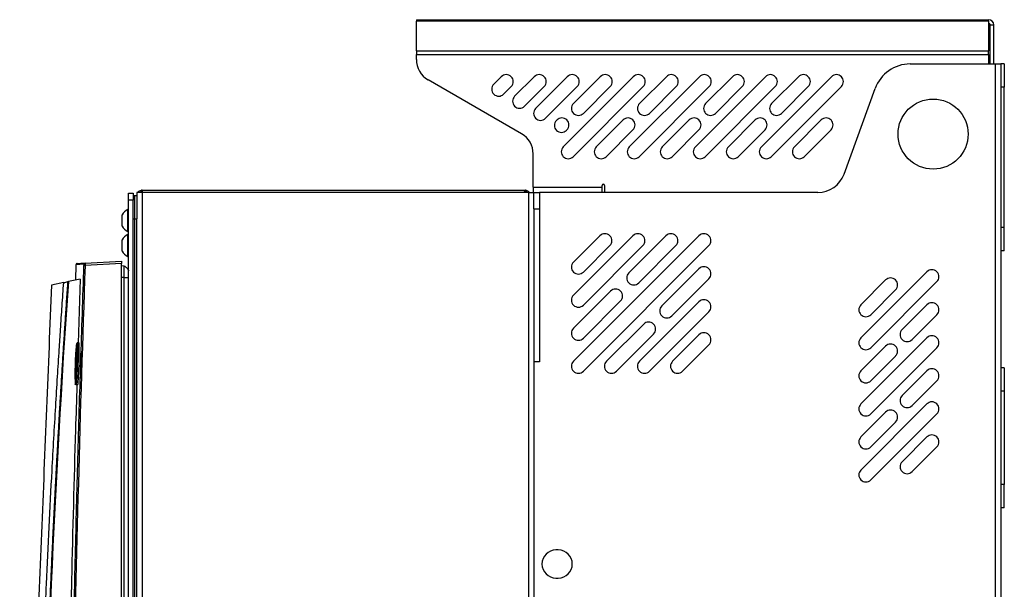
# Model space of a CAD drawing. Header units: millimetres. Extents: x 155400 to 158106, y 111257 to 114783.
# Tile 115 of 152: x 157527 to 157949, y 113238 to 113481. Entities that reach past the tile are written whole.
import ezdxf

# ---------------------------------------------------------------- set-up
doc = ezdxf.new("R2010")
doc.units = ezdxf.units.MM

msp = doc.modelspace()

# ---------------------------------------------------------------- linework, layer by layer
at = {"color": 7, "linetype": 'Continuous', "lineweight": 25}
for p, q in [((157696.84, 113481.46), (157696.84, 113480.8)), ((157696.84, 113481.46), (157941.84, 113481.46)), ((157696.84, 113468.18), (157696.84, 113480.8)), ((157941.84, 113480.8), (157696.84, 113480.8)), ((157941.84, 113480.8), (157941.84, 113481.46)), ((157941.84, 113480.8), (157941.84, 113468.18)), ((157942.59, 113479.21), (157944.09, 113479.21)), ((157942.59, 113462.52), (157942.59, 113479.21)), ((157944.09, 113462.52), (157944.09, 113479.21)), ((157696.84, 113468.18), (157696.84, 113466.59)), ((157696.84, 113468.18), (157941.84, 113468.18)), ((157696.84, 113464.42), (157696.84, 113466.59)), ((157696.84, 113466.59), (157941.84, 113466.59)), ((157941.84, 113466.59), (157941.84, 113468.18)), ((157941.84, 113466.59), (157941.84, 113462.52)), ((157908.31, 113462.52), (157944.69, 113462.52)), ((157944.69, 113462.52), (157944.69, 112557.27)), ((157944.69, 113462.52), (157947.09, 113462.52)), ((157947.09, 113462.52), (157947.09, 112557.27)), ((157948.59, 113462.52), (157947.09, 113462.52)), ((157948.59, 113462.52), (157948.59, 113452.52)), ((157741.84, 113432.66), (157701.84, 113455.75)), ((157733.16, 113457.08), (157729.94, 113453.86)), ((157747.3, 113457.08), (157738.9, 113448.68)), ((157761.44, 113457.08), (157747.86, 113443.51)), ((157759.72, 113427.08), (157789.72, 113457.08)), ((157775.58, 113457.08), (157764.11, 113445.62)), ((157788, 113427.08), (157818, 113457.08)), ((157792.39, 113445.62), (157803.86, 113457.08)), ((157816.28, 113427.08), (157846.28, 113457.08)), ((157820.67, 113445.62), (157832.14, 113457.08)), ((157844.56, 113427.08), (157874.56, 113457.08)), ((157848.95, 113445.62), (157860.42, 113457.08)), ((157737.4, 113452.84), (157734.18, 113449.62)), ((157751.54, 113452.84), (157743.14, 113444.44)), ((157765.68, 113452.84), (157752.11, 113439.27)), ((157763.96, 113422.84), (157793.96, 113452.84)), ((157779.82, 113452.84), (157768.36, 113441.38)), ((157792.24, 113422.84), (157822.24, 113452.84)), ((157796.64, 113441.38), (157808.1, 113452.84)), ((157820.52, 113422.84), (157850.52, 113452.84)), ((157824.92, 113441.38), (157836.38, 113452.84)), ((157848.8, 113422.84), (157878.8, 113452.84)), ((157853.2, 113441.38), (157864.66, 113452.84)), ((157879.96, 113415.42), (157893.28, 113452)), ((157948.59, 113452.52), (157947.09, 113452.52)), ((157948.59, 113392.52), (157948.59, 113452.52)), ((157756.83, 113438.33), (157757.04, 113438.55)), ((157773.86, 113427.08), (157785.32, 113438.55)), ((157802.14, 113427.08), (157813.6, 113438.55)), ((157830.42, 113427.08), (157841.88, 113438.55)), ((157870.16, 113438.55), (157858.7, 113427.08)), ((157761.07, 113434.09), (157761.28, 113434.3)), ((157778.1, 113422.84), (157789.56, 113434.3)), ((157806.38, 113422.84), (157817.84, 113434.3)), ((157834.66, 113422.84), (157846.12, 113434.3)), ((157874.4, 113434.3), (157862.94, 113422.84)), ((157746.84, 113409.77), (157746.84, 113424)), ((157577.09, 113407.52), (157577.09, 113396.27)), ((157579.34, 113407.52), (157577.09, 113407.52)), ((157579.34, 113408.52), (157743.34, 113408.52)), ((157579.34, 113407.52), (157579.34, 112557.27)), ((157744.84, 113407.52), (157579.34, 113407.52)), ((157744.84, 113407.52), (157744.84, 112557.27)), ((157744.84, 113407.52), (157747.09, 113407.52)), ((157746.84, 113409.77), (157776.34, 113409.77)), ((157746.84, 113409.77), (157746.84, 113407.52)), ((157747.09, 113400.52), (157747.09, 113407.52)), ((157749.49, 113407.52), (157749.49, 113400.52)), ((157868.69, 113407.52), (157749.49, 113407.52)), ((157776.34, 113409.77), (157776.34, 113410.52)), ((157776.34, 113407.52), (157776.34, 113409.77)), ((157777.34, 113410.52), (157777.34, 113407.52)), ((157573.59, 113407.27), (157575.59, 113407.27)), ((157573.59, 113404.27), (157573.59, 113407.27)), ((157575.59, 113404.27), (157573.59, 113404.27)), ((157573.59, 113001.57), (157573.59, 113404.27)), ((157575.59, 113407.27), (157575.59, 113404.27)), ((157575.59, 113001.57), (157575.59, 113404.27)), ((157576.09, 113406.27), (157577.09, 113406.27)), ((157573.59, 113400.27), (157573.21, 113400.27)), ((157573.21, 113395.52), (157573.21, 113400.27)), ((157747.09, 113400.52), (157747.09, 113335.02)), ((157749.49, 113400.52), (157749.49, 113335.02)), ((157570.84, 113395.52), (157570.84, 113397.9)), ((157570.84, 113393.15), (157570.84, 113395.52)), ((157573.21, 113390.77), (157573.21, 113395.52)), ((157576.09, 113396.27), (157577.09, 113396.27)), ((157576.09, 113396.27), (157576.09, 113024.27)), ((157577.09, 113024.27), (157577.09, 113396.27)), ((157573.21, 113390.77), (157573.59, 113390.77)), ((157948.59, 113392.52), (157947.09, 113392.52)), ((157948.59, 113382.52), (157948.59, 113392.52)), ((157570.84, 113384.82), (157570.84, 113387.19)), ((157573.59, 113389.57), (157573.21, 113389.57)), ((157573.21, 113384.82), (157573.21, 113389.57)), ((157764.1, 113335.28), (157817.84, 113389.02)), ((157764.1, 113363.56), (157789.55, 113389.02)), ((157764.1, 113377.7), (157775.41, 113389.02)), ((157787.79, 113373.11), (157803.7, 113389.02)), ((157570.84, 113382.44), (157570.84, 113384.82)), ((157573.21, 113380.07), (157573.21, 113384.82)), ((157768.34, 113331.03), (157822.08, 113384.77)), ((157768.34, 113359.32), (157793.8, 113384.77)), ((157768.34, 113373.46), (157779.65, 113384.77)), ((157792.03, 113368.86), (157807.94, 113384.77)), ((157948.59, 113382.52), (157947.09, 113382.52)), ((157554.94, 113377.32), (157570.59, 113378.14)), ((157573.21, 113380.07), (157573.59, 113380.07)), ((157551.04, 113376.67), (157550.83, 113370.03)), ((157570.59, 113377.14), (157554.94, 113376.32)), ((157570.59, 113002.14), (157570.59, 113377.14)), ((157571.66, 113376.03), (157570.59, 113376.07)), ((157801.93, 113358.96), (157817.84, 113374.87)), ((157552.87, 113370.47), (157547.77, 113369.39)), ((157552.87, 113370.47), (157552, 113343.05)), ((157571.66, 113371.14), (157570.59, 113371.14)), ((157571.66, 113209.02), (157571.66, 113371.14)), ((157806.17, 113354.72), (157822.08, 113370.63)), ((157915.46, 113373.61), (157887.18, 113345.32)), ((157897.78, 113370.07), (157887.18, 113359.46)), ((157545.8, 113368.97), (157540.56, 113367.85)), ((157764.1, 113349.42), (157780.01, 113365.33)), ((157919.7, 113369.36), (157891.42, 113341.08)), ((157902.02, 113365.83), (157891.42, 113355.22)), ((157768.34, 113345.17), (157784.25, 113361.08)), ((157792.38, 113335.28), (157817.84, 113360.73)), ((157915.46, 113359.46), (157904.85, 113348.86)), ((157796.62, 113331.03), (157822.08, 113356.49)), ((157919.7, 113355.22), (157909.1, 113344.61)), ((157778.24, 113335.28), (157794.15, 113351.19)), ((157782.48, 113331.03), (157798.39, 113346.94)), ((157806.52, 113335.28), (157817.84, 113346.59)), ((157915.46, 113345.32), (157887.18, 113317.04)), ((157552.33, 113343.14), (157551.57, 113343.14)), ((157552.38, 113342.96), (157551.62, 113342.96)), ((157553.15, 113340.34), (157553.15, 113327.93)), ((157810.77, 113331.03), (157822.08, 113342.35)), ((157897.78, 113341.79), (157887.18, 113331.18)), ((157919.7, 113341.08), (157891.42, 113312.79)), ((157902.02, 113337.54), (157891.42, 113326.94)), ((157747.09, 113335.02), (157747.09, 112931.02)), ((157749.49, 113335.02), (157747.09, 113335.02)), ((157948.59, 113332.52), (157947.09, 113332.52)), ((157948.59, 113332.52), (157948.59, 113322.52)), ((157550.74, 113328.26), (157550.73, 113328.39)), ((157550.98, 113328.59), (157550.99, 113328.46)), ((157915.46, 113331.18), (157904.85, 113320.57)), ((157551.76, 113325.14), (157551.02, 113325.14)), ((157919.7, 113326.94), (157909.1, 113316.33)), ((157948.59, 113322.52), (157947.09, 113322.52)), ((157948.59, 113322.52), (157948.59, 113282.52)), ((157915.46, 113317.04), (157887.18, 113288.75)), ((157897.78, 113313.5), (157887.18, 113302.9)), ((157919.7, 113312.79), (157891.42, 113284.51)), ((157902.02, 113309.26), (157891.42, 113298.65)), ((157915.46, 113302.9), (157904.85, 113292.29)), ((157919.7, 113298.65), (157909.1, 113288.05)), ((157948.59, 113282.52), (157947.09, 113282.52)), ((157948.59, 113272.52), (157948.59, 113282.52)), ((157948.59, 113272.52), (157947.09, 113272.52)), ((157757.59, 113254.52), (157756.59, 113254.52)), ((157756.59, 113242.52), (157757.59, 113242.52))]:
    msp.add_line(p, q, dxfattribs=at)
at = {"color": 7, "linetype": 'Continuous', "lineweight": 25, "flags": 128}
msp.add_lwpolyline([(157551.21, 113330.26), (157551.21, 113330.24), (157551.23, 113330.22), (157551.25, 113330.2), (157551.28, 113330.18), (157551.32, 113330.16), (157551.36, 113330.15), (157551.41, 113330.14), (157551.46, 113330.14)], dxfattribs=at)
at = {"color": 7, "linetype": 'Continuous', "lineweight": 25}
msp.add_circle((157918.09, 113432.52), 15, dxfattribs=at)
for centre, radius, start, end in [((157941.84, 113479.21), 2.25, 0, 90), ((157941.84, 113479.21), 0.75, 0, 90), ((157706.84, 113464.42), 10, 180, 240), ((157908.31, 113446.52), 16, 90, 160), ((157735.28, 113454.96), 3, 315, 135), ((157749.42, 113454.96), 3, 315, 135), ((157763.56, 113454.96), 3, 315, 135), ((157777.7, 113454.96), 3, 315, 135), ((157791.84, 113454.96), 3, 315, 135), ((157805.98, 113454.96), 3, 315, 135), ((157820.12, 113454.96), 3, 315, 135), ((157834.26, 113454.96), 3, 315, 135), ((157848.4, 113454.96), 3, 315, 135), ((157862.54, 113454.96), 3, 315, 135), ((157876.68, 113454.96), 3, 315, 135), ((157732.06, 113451.74), 3, 135, 315), ((157741.02, 113446.56), 3, 135, 315), ((157766.23, 113443.5), 3, 135, 315), ((157794.51, 113443.5), 3, 135, 315), ((157822.79, 113443.5), 3, 135, 315), ((157851.07, 113443.5), 3, 135, 315), ((157749.99, 113441.39), 3, 135, 315), ((157758.95, 113436.21), 3, 135, 315), ((157759.16, 113436.43), 3, 315, 135), ((157787.44, 113436.43), 3, 315, 135), ((157815.72, 113436.43), 3, 315, 135), ((157844, 113436.43), 3, 315, 135), ((157872.28, 113436.43), 3, 315, 135), ((157736.84, 113424), 10, 0, 60), ((157761.84, 113424.96), 3, 135, 315), ((157775.98, 113424.96), 3, 135, 315), ((157790.12, 113424.96), 3, 135, 315), ((157804.26, 113424.96), 3, 135, 315), ((157818.4, 113424.96), 3, 135, 315), ((157832.54, 113424.96), 3, 135, 315), ((157846.68, 113424.96), 3, 135, 315), ((157860.82, 113424.96), 3, 135, 315), ((157868.69, 113419.52), 12, 270, 340), ((157776.84, 113410.52), 0.5, 0, 180), ((157575.59, 113395.52), 5.32, 116.6616, 153.4591), ((157575.59, 113395.52), 5.32, 206.5409, 243.3384), ((157575.59, 113384.82), 5.32, 116.6616, 153.4591), ((157777.53, 113386.89), 3, 315, 135), ((157791.67, 113386.89), 3, 315, 135), ((157805.82, 113386.89), 3, 315, 135), ((157819.96, 113386.89), 3, 315, 135), ((157575.59, 113384.82), 5.32, 206.5409, 243.3384), ((157554.97, 113376.82), 0.5, 93.0224, 178.032), ((157557.29, 113446.37), 70.09, 267.6979, 268.0849), ((157766.22, 113375.58), 3, 135, 315), ((157819.96, 113372.75), 3, 315, 135), ((157917.58, 113371.48), 3, 315, 135), ((157789.91, 113370.98), 3, 135, 315), ((157899.9, 113367.95), 3, 315, 135), ((157782.13, 113363.21), 3, 315, 135), ((157766.22, 113361.44), 3, 135, 315), ((157819.96, 113358.61), 3, 315, 135), ((157804.05, 113356.84), 3, 135, 315), ((157889.3, 113357.34), 3, 135, 315), ((157917.58, 113357.34), 3, 315, 135), ((157766.22, 113347.3), 3, 135, 315), ((157796.27, 113349.06), 3, 315, 135), ((157906.97, 113346.74), 3, 135, 315), ((157819.96, 113344.47), 3, 315, 135), ((157889.3, 113343.2), 3, 135, 315), ((157917.58, 113343.2), 3, 315, 135), ((157899.9, 113339.67), 3, 315, 135), ((157766.22, 113333.15), 3, 135, 315), ((157780.36, 113333.15), 3, 135, 315), ((157794.5, 113333.15), 3, 135, 315), ((157808.65, 113333.15), 3, 135, 315), ((157917.58, 113329.06), 3, 315, 135), ((157889.3, 113329.06), 3, 135, 315), ((157906.97, 113318.45), 3, 135, 315), ((157889.3, 113314.92), 3, 135, 315), ((157917.58, 113314.92), 3, 315, 135), ((157899.9, 113311.38), 3, 315, 135), ((157889.3, 113300.77), 3, 135, 315), ((157917.58, 113300.77), 3, 315, 135), ((157906.97, 113290.17), 3, 135, 315), ((157889.3, 113286.63), 3, 135, 315), ((157756.59, 113248.52), 6, 90, 270), ((157757.59, 113248.52), 6, 270, 90)]:
    msp.add_arc(centre, radius, start, end, dxfattribs=at)
for points, knots in [([(157577.5, 113407.52), (157577.55, 113407.61), (157577.74, 113407.94), (157578.29, 113408.31), (157578.88, 113408.5), (157579.23, 113408.52), (157579.31, 113408.52), (157579.32, 113408.52), (157579.32, 113408.52), (157579.33, 113408.52), (157579.33, 113408.52), (157579.33, 113408.52), (157579.34, 113408.52), (157579.34, 113408.52)], [0, 0, 0, 0, 0.129485, 0.508251, 0.874056, 0.977519, 0.992185, 0.992243, 0.992472, 0.993391, 0.99458, 0.995753, 1, 1, 1, 1]), ([(157579.34, 113408.52), (157579.28, 113408.52), (157579.22, 113408.5), (157579.1, 113408.42), (157579.04, 113408.35), (157578.93, 113408.18), (157578.88, 113408.07), (157578.79, 113407.82), (157578.75, 113407.68), (157578.72, 113407.52)], [0, 0, 0, 0, 0.25, 0.25, 0.5, 0.5, 0.75, 0.75, 1, 1, 1, 1]), ([(157743.96, 113407.52), (157743.93, 113407.68), (157743.89, 113407.82), (157743.8, 113408.07), (157743.74, 113408.18), (157743.63, 113408.35), (157743.58, 113408.41), (157743.46, 113408.5), (157743.4, 113408.52), (157743.34, 113408.52)], [0, 0, 0, 0, 0.25, 0.25, 0.5, 0.5, 0.75, 0.75, 1, 1, 1, 1]), ([(157743.34, 113408.52), (157743.52, 113408.52), (157743.7, 113408.5), (157744.05, 113408.42), (157744.23, 113408.35), (157744.56, 113408.18), (157744.71, 113408.07), (157744.98, 113407.82), (157745.11, 113407.68), (157745.21, 113407.52)], [0, 0, 0, 0, 0.25, 0.25, 0.5, 0.5, 0.75, 0.75, 1, 1, 1, 1]), ([(157747.09, 113407.52), (157747.1, 113407.52), (157747.11, 113407.52), (157747.13, 113407.52), (157747.16, 113407.52), (157747.2, 113407.52), (157747.26, 113407.52), (157747.36, 113407.52), (157747.53, 113407.52), (157747.84, 113407.52), (157748.19, 113407.52), (157748.56, 113407.52), (157748.89, 113407.52), (157749.19, 113407.52), (157749.39, 113407.52), (157749.49, 113407.52)], [0, 0, 0, 0, 0.041952, 0.083581, 0.125053, 0.166535, 0.208194, 0.250194, 0.375038, 0.50006, 0.624904, 0.749926, 0.833467, 0.91638, 1, 1, 1, 1]), ([(157576.09, 113406.27), (157576.09, 113406.27), (157576.09, 113406.01), (157576.09, 113405.01), (157576.09, 113404.27), (157576.09, 113402.42), (157576.09, 113401.31), (157576.09, 113398.89), (157576.09, 113397.58), (157576.09, 113396.27)], [0, 0, 0, 0, 0.25, 0.25, 0.5, 0.5, 0.75, 0.75, 1, 1, 1, 1]), ([(157747.09, 113400.52), (157747.11, 113400.52), (157747.19, 113400.52), (157747.44, 113400.52), (157747.62, 113400.52), (157748.06, 113400.52), (157748.32, 113400.52), (157748.89, 113400.52), (157749.19, 113400.52), (157749.49, 113400.52)], [0, 0, 0, 0, 0.25, 0.25, 0.5, 0.5, 0.75, 0.75, 1, 1, 1, 1]), ([(157570.59, 113378.14), (157570.59, 113378.14), (157570.59, 113378.12), (157570.59, 113378.02), (157570.59, 113377.94), (157570.59, 113377.75), (157570.59, 113377.63), (157570.59, 113377.38), (157570.59, 113377.26), (157570.59, 113377.14)], [0, 0, 0, 0, 0.25, 0.25, 0.5, 0.5, 0.75, 0.75, 1, 1, 1, 1]), ([(157547.51, 113002.14), (157547.52, 113005.75), (157547.54, 113012.98), (157547.58, 113023.85), (157547.63, 113034.75), (157547.69, 113045.68), (157547.77, 113056.63), (157547.85, 113067.62), (157547.94, 113078.62), (157548.05, 113089.64), (157548.16, 113100.68), (157548.29, 113111.73), (157548.42, 113122.8), (157548.57, 113133.87), (157548.72, 113144.94), (157548.89, 113156.03), (157549.07, 113167.11), (157549.26, 113178.19), (157549.52, 113192.61), (157549.86, 113210.33), (157550.31, 113231.31), (157550.79, 113252.18), (157551.31, 113272.96), (157551.87, 113293.67), (157552.46, 113314.36), (157553.09, 113335.02), (157553.76, 113355.68), (157554.23, 113369.45), (157554.47, 113376.34)], [0, 0, 0, 0, 0.028954, 0.057987, 0.087107, 0.116308, 0.145584, 0.174927, 0.204329, 0.233783, 0.26328, 0.292815, 0.322378, 0.351964, 0.381566, 0.411177, 0.440791, 0.470401, 0.5, 0.556428, 0.61247, 0.668205, 0.723711, 0.779065, 0.83433, 0.889549, 0.94476, 1, 1, 1, 1]), ([(157554.94, 113376.32), (157553.85, 113345.15), (157552.89, 113313.97), (157551.21, 113251.62), (157550.51, 113220.44), (157549.36, 113158.08), (157548.91, 113126.89), (157548.26, 113064.51), (157548.06, 113033.33), (157547.99, 113002.14)], [0, 0, 0, 0, 0.25, 0.25, 0.5, 0.5, 0.75, 0.75, 1, 1, 1, 1]), ([(157551.51, 113377.14), (157551.45, 113377.13), (157551.33, 113377.11), (157551.17, 113377), (157551.06, 113376.84), (157551.05, 113376.71), (157551.04, 113376.66)], [0, 0, 0, 0, 0.241203, 0.5, 0.758797, 1, 1, 1, 1]), ([(157554.47, 113376.83), (157553.67, 113376.79), (157552.07, 113376.71), (157551.07, 113376.66), (157551.15, 113376.66), (157551.17, 113376.66)], [0, 0, 0, 0, 0.3999848, 0.7999448, 1, 1, 1, 1]), ([(157551.62, 113377.14), (157551.59, 113377.14), (157551.46, 113377.13), (157552.35, 113377.18), (157554.08, 113377.27), (157554.94, 113377.32)], [0, 0, 0, 0, 0.120011, 0.559995, 1, 1, 1, 1]), ([(157554.47, 113376.34), (157554.48, 113376.47), (157554.48, 113376.6), (157554.48, 113376.78), (157554.47, 113376.84), (157554.47, 113376.83)], [0, 0, 0, 0, 0.5, 0.5, 1, 1, 1, 1]), ([(157554.94, 113377.32), (157554.94, 113377.32), (157554.94, 113377.31), (157554.94, 113377.3), (157554.94, 113377.27), (157554.94, 113377.24), (157554.94, 113377.2), (157554.94, 113377.15), (157554.94, 113377.09), (157554.94, 113377.02), (157554.94, 113376.95), (157554.94, 113376.87), (157554.94, 113376.79), (157554.94, 113376.7), (157554.94, 113376.61), (157554.94, 113376.51), (157554.94, 113376.42), (157554.94, 113376.35), (157554.94, 113376.32)], [0, 0, 0, 0, 0.063184, 0.126267, 0.189252, 0.25214, 0.314933, 0.377634, 0.440245, 0.502767, 0.565202, 0.627553, 0.689822, 0.75201, 0.81412, 0.876153, 0.938113, 1, 1, 1, 1]), ([(157571.66, 113371.14), (157571.66, 113371.78), (157571.66, 113372.42), (157571.66, 113373.6), (157571.66, 113374.14), (157571.66, 113375.05), (157571.66, 113375.41), (157571.66, 113375.9), (157571.66, 113376.03), (157571.66, 113376.03)], [0, 0, 0, 0, 0.25, 0.25, 0.5, 0.5, 0.75, 0.75, 1, 1, 1, 1]), ([(157571.66, 113376.03), (157571.71, 113376.03), (157571.76, 113376.01), (157571.91, 113375.96), (157572, 113375.91), (157572.21, 113375.78), (157572.33, 113375.7), (157572.58, 113375.49), (157572.71, 113375.37), (157572.96, 113375.11), (157573.08, 113374.97), (157573.28, 113374.71), (157573.36, 113374.59), (157573.49, 113374.38), (157573.53, 113374.29), (157573.58, 113374.14), (157573.59, 113374.08), (157573.59, 113374.03)], [0, 0, 0, 0, 0.125, 0.125, 0.25, 0.25, 0.375, 0.375, 0.5, 0.5, 0.625, 0.625, 0.75, 0.75, 0.875, 0.875, 1, 1, 1, 1]), ([(157571.66, 113371.14), (157571.71, 113371.14), (157571.76, 113371.14), (157571.91, 113371.14), (157572, 113371.14), (157572.21, 113371.14), (157572.33, 113371.14), (157572.58, 113371.14), (157572.71, 113371.14), (157572.96, 113371.14), (157573.08, 113371.14), (157573.28, 113371.14), (157573.36, 113371.14), (157573.49, 113371.14), (157573.53, 113371.14), (157573.58, 113371.14), (157573.59, 113371.14), (157573.59, 113371.14)], [0, 0, 0, 0, 0.125, 0.125, 0.25, 0.25, 0.375, 0.375, 0.5, 0.5, 0.625, 0.625, 0.75, 0.75, 0.875, 0.875, 1, 1, 1, 1]), ([(157540.56, 113367.85), (157539.85, 113350.43), (157539.14, 113332.83), (157537.7, 113297.41), (157536.98, 113279.59), (157534.81, 113225.94), (157533.35, 113189.95), (157531.18, 113136.34), (157530.45, 113118.54), (157529.56, 113096.44), (157529.29, 113089.82), (157528.98, 113082.12), (157528.84, 113078.69), (157528.79, 113077.46), (157528.78, 113077.18), (157528.77, 113077.04), (157528.76, 113076.65), (157528.75, 113076.43), (157528.73, 113076.02), (157528.72, 113075.83), (157528.71, 113075.46), (157528.7, 113075.28), (157528.68, 113074.77), (157528.67, 113074.46), (157528.64, 113073.84), (157528.63, 113073.55), (157528.61, 113072.96), (157528.59, 113072.67), (157528.57, 113072.08), (157528.56, 113071.79), (157528.54, 113071.31), (157528.53, 113071.15), (157528.52, 113070.9), (157528.52, 113070.81), (157528.51, 113070.64), (157528.49, 113070.21), (157528.45, 113069.08), (157528.41, 113068.03), (157528.26, 113064.5), (157528.15, 113061.63), (157527.91, 113055.85), (157527.8, 113052.94), (157527.56, 113047.17), (157527.45, 113044.31), (157527.28, 113040.11), (157527.21, 113038.55), (157527.15, 113037.02), (157527.14, 113036.68), (157527.13, 113036.51), (157527.11, 113036.05), (157527.1, 113035.77), (157527.07, 113035), (157527.05, 113034.57), (157527.02, 113033.8), (157527.01, 113033.46), (157526.98, 113032.87), (157526.97, 113032.61), (157526.96, 113032.28), (157526.95, 113032.18), (157526.95, 113032.01), (157526.94, 113031.93), (157526.94, 113031.84), (157526.94, 113031.82), (157526.94, 113031.78), (157526.94, 113031.77), (157526.94, 113031.77), (157526.94, 113031.77), (157526.94, 113031.77), (157526.94, 113031.77), (157526.94, 113031.77), (157526.94, 113031.77), (157526.94, 113031.77)], [0, 0, 0, 0, 0.125, 0.125, 0.25, 0.25, 0.5, 0.5, 0.625, 0.625, 0.65625, 0.671875, 0.679687, 0.680664, 0.680664, 0.681641, 0.681641, 0.683594, 0.683594, 0.685547, 0.685547, 0.6875, 0.6875, 0.691406, 0.691406, 0.695312, 0.695312, 0.699219, 0.699219, 0.703125, 0.703125, 0.705078, 0.705078, 0.706055, 0.706055, 0.707031, 0.710937, 0.71875, 0.71875, 0.75, 0.75, 0.78125, 0.78125, 0.8125, 0.8125, 0.828125, 0.830078, 0.830078, 0.832031, 0.832031, 0.835937, 0.835937, 0.84375, 0.84375, 0.851562, 0.851562, 0.859375, 0.859375, 0.863281, 0.863281, 0.867187, 0.867187, 0.869141, 0.869141, 0.871094, 0.871094, 0.875, 0.875, 0.9375, 0.9375, 1, 1, 1, 1]), ([(157533.49, 113046.66), (157533.5, 113048.19), (157533.53, 113051.56), (157533.57, 113056.6), (157533.61, 113061.78), (157533.67, 113067.45), (157533.76, 113075.85), (157533.9, 113086.16), (157534.18, 113104.01), (157534.6, 113126.21), (157535.52, 113162.92), (157536.75, 113200.51), (157538.61, 113245.49), (157540.38, 113281.5), (157542.06, 113311.05), (157543.11, 113328.32), (157543.8, 113339.29), (157544.35, 113347.68), (157544.76, 113353.88), (157545.1, 113358.93), (157545.45, 113363.96), (157545.68, 113367.31), (157545.8, 113368.97)], [0, 0, 0, 0, 0.014307, 0.03125, 0.04689, 0.0625, 0.083973, 0.125, 0.158438, 0.25, 0.331399, 0.5, 0.59973, 0.749999, 0.835284, 0.875, 0.910911, 0.9375, 0.953126, 0.96875, 0.984552, 1, 1, 1, 1]), ([(157536.23, 113110.47), (157536.28, 113112.93), (157536.37, 113117.85), (157536.53, 113125.23), (157536.69, 113132.61), (157536.86, 113140), (157537.05, 113147.38), (157537.24, 113154.77), (157537.45, 113162.16), (157537.67, 113169.55), (157537.89, 113176.94), (157538.13, 113184.33), (157538.38, 113191.72), (157538.64, 113199.11), (157538.91, 113206.51), (157539.19, 113213.9), (157539.49, 113221.3), (157539.79, 113228.7), (157540.1, 113236.09), (157540.43, 113243.49), (157540.76, 113250.89), (157541.11, 113258.29), (157541.47, 113265.69), (157541.84, 113273.09), (157542.21, 113280.49), (157542.6, 113287.89), (157543.01, 113295.3), (157543.42, 113302.7), (157543.84, 113310.1), (157544.27, 113317.51), (157544.72, 113324.91), (157545.17, 113332.32), (157545.64, 113339.73), (157546.12, 113347.13), (157546.61, 113354.54), (157547.1, 113361.95), (157547.45, 113366.89), (157547.62, 113369.36)], [0, 0, 0, 0, 0.028486, 0.056978, 0.085475, 0.113977, 0.142485, 0.170997, 0.199515, 0.228038, 0.256566, 0.285099, 0.313637, 0.342181, 0.370729, 0.399282, 0.42784, 0.456403, 0.484971, 0.513544, 0.542122, 0.570705, 0.599292, 0.627884, 0.656481, 0.685082, 0.713688, 0.742299, 0.770914, 0.799534, 0.828159, 0.856788, 0.885422, 0.91406, 0.942702, 0.971349, 1, 1, 1, 1]), ([(157547.62, 113369.36), (157547.62, 113369.36), (157547.62, 113369.36), (157547.64, 113369.36), (157547.67, 113369.37), (157547.71, 113369.38), (157547.75, 113369.38), (157547.77, 113369.39)], [0, 0, 0, 0, 0.166595, 0.329897, 0.500228, 0.748389, 1, 1, 1, 1]), ([(157550.73, 113328.39), (157550.73, 113328.98), (157550.71, 113330.15), (157550.76, 113332.74), (157550.85, 113335.5), (157550.96, 113338), (157551.06, 113339.66), (157551.11, 113340.07), (157551.12, 113340.17)], [0, 0, 0, 0, 0.1890344, 0.3774367, 0.5659459, 0.7546237, 0.9435855, 1, 1, 1, 1]), ([(157551.21, 113330.26), (157551.23, 113330.77), (157551.26, 113331.32), (157551.3, 113332.42), (157551.32, 113332.98), (157551.35, 113333.84), (157551.36, 113334.13), (157551.38, 113334.7), (157551.39, 113334.99), (157551.41, 113335.83), (157551.42, 113336.39), (157551.44, 113337.48), (157551.45, 113338), (157551.46, 113338.75), (157551.46, 113338.99), (157551.46, 113339.46), (157551.46, 113339.68), (157551.46, 113340.33), (157551.46, 113340.72), (157551.45, 113341.24), (157551.45, 113341.41), (157551.44, 113341.71), (157551.43, 113341.85), (157551.42, 113342.24), (157551.41, 113342.44), (157551.38, 113342.66), (157551.38, 113342.73), (157551.36, 113342.82), (157551.35, 113342.85), (157551.33, 113342.89), (157551.32, 113342.9), (157551.3, 113342.88), (157551.29, 113342.86), (157551.26, 113342.75), (157551.23, 113342.62), (157551.18, 113342.26), (157551.16, 113342.02), (157551.11, 113341.46), (157551.08, 113341.13), (157551.04, 113340.56), (157551.03, 113340.36), (157551, 113339.94), (157550.99, 113339.73), (157550.95, 113339.05), (157550.92, 113338.56), (157550.9, 113338.04)], [0, 0, 0, 0, 0.0625, 0.0625, 0.125, 0.125, 0.15625, 0.15625, 0.1875, 0.1875, 0.25, 0.25, 0.3125, 0.3125, 0.34375, 0.34375, 0.375, 0.375, 0.4375, 0.4375, 0.46875, 0.46875, 0.5, 0.5, 0.5625, 0.5625, 0.59375, 0.59375, 0.625, 0.625, 0.65625, 0.65625, 0.6875, 0.6875, 0.75, 0.75, 0.8125, 0.8125, 0.875, 0.875, 0.90625, 0.90625, 0.9375, 0.9375, 1, 1, 1, 1]), ([(157551.16, 113340.51), (157551.18, 113340.66), (157551.23, 113341.19), (157551.31, 113341.1), (157551.34, 113340.32), (157551.36, 113339.92)], [0, 0, 0, 0, 0.155395, 0.577807, 1, 1, 1, 1]), ([(157551.24, 113339.88), (157551.24, 113339.99), (157551.26, 113340.38), (157551.28, 113340.64), (157551.3, 113340.83)], [0, 0, 0, 0, 0.278851, 1, 1, 1, 1]), ([(157551.41, 113342.18), (157551.43, 113342.41), (157551.49, 113343.02), (157551.54, 113343.09), (157551.57, 113343.14)], [0, 0, 0, 0, 0.379496, 1, 1, 1, 1]), ([(157551.57, 113343.14), (157551.57, 113343.14), (157551.58, 113343.13), (157551.59, 113343.12), (157551.6, 113343.09), (157551.61, 113343.06), (157551.62, 113343.01), (157551.63, 113342.95), (157551.63, 113342.89), (157551.64, 113342.81), (157551.65, 113342.72), (157551.66, 113342.63), (157551.66, 113342.52), (157551.67, 113342.41), (157551.68, 113342.28), (157551.68, 113342.14), (157551.69, 113342), (157551.69, 113341.84), (157551.7, 113341.68), (157551.7, 113341.5), (157551.7, 113341.32), (157551.71, 113341.13), (157551.71, 113340.93), (157551.71, 113340.72), (157551.71, 113340.5), (157551.71, 113340.28), (157551.71, 113340.05), (157551.71, 113339.81), (157551.71, 113339.56), (157551.71, 113339.3), (157551.71, 113339.04), (157551.71, 113338.77), (157551.7, 113338.5), (157551.7, 113338.22), (157551.7, 113337.94), (157551.69, 113337.65), (157551.69, 113337.35), (157551.68, 113337.05), (157551.68, 113336.75), (157551.67, 113336.44), (157551.66, 113336.13), (157551.66, 113335.82), (157551.65, 113335.51), (157551.64, 113335.19), (157551.63, 113334.87), (157551.62, 113334.55), (157551.61, 113334.22), (157551.6, 113333.9), (157551.59, 113333.57), (157551.58, 113333.25), (157551.57, 113332.93), (157551.56, 113332.61), (157551.55, 113332.29), (157551.54, 113331.97), (157551.52, 113331.66), (157551.51, 113331.35), (157551.5, 113331.04), (157551.48, 113330.74), (157551.47, 113330.43), (157551.46, 113330.24), (157551.46, 113330.14)], [0, 0, 0, 0, 0.016529, 0.0331, 0.04971, 0.066355, 0.083029, 0.099729, 0.116449, 0.133183, 0.149928, 0.166679, 0.18343, 0.200184, 0.21698, 0.233824, 0.250713, 0.267639, 0.284599, 0.301586, 0.318593, 0.335617, 0.35265, 0.369687, 0.386725, 0.403781, 0.420877, 0.438011, 0.455181, 0.472384, 0.489619, 0.506882, 0.524173, 0.541488, 0.558825, 0.576184, 0.593558, 0.610939, 0.628332, 0.645743, 0.663179, 0.680644, 0.698147, 0.715692, 0.733287, 0.750937, 0.768651, 0.786407, 0.804144, 0.821868, 0.839585, 0.857305, 0.875035, 0.892783, 0.910557, 0.928364, 0.946213, 0.964112, 0.982049, 1, 1, 1, 1]), ([(157551.76, 113325.14), (157551.85, 113325.14), (157551.96, 113326.11), (157552.13, 113328.61), (157552.19, 113329.6), (157552.29, 113331.79), (157552.33, 113332.95), (157552.41, 113335.33), (157552.43, 113336.5), (157552.47, 113338.68), (157552.48, 113339.68), (157552.47, 113341.34), (157552.45, 113342.01), (157552.4, 113342.9), (157552.37, 113343.14), (157552.33, 113343.14)], [0, 0, 0, 0, 0.25, 0.25, 0.375, 0.375, 0.5, 0.5, 0.625, 0.625, 0.75, 0.75, 0.875, 0.875, 1, 1, 1, 1]), ([(157550.9, 113338.04), (157550.85, 113336.95), (157550.76, 113334.78), (157550.66, 113331.28), (157550.63, 113328.22), (157550.66, 113326.19), (157550.71, 113325.26), (157550.76, 113325.44), (157550.77, 113325.46)], [0, 0, 0, 0, 0.195917, 0.391626, 0.587235, 0.782885, 0.978642, 1, 1, 1, 1]), ([(157551.36, 113339.92), (157551.37, 113339.34), (157551.38, 113338.17), (157551.34, 113335.57), (157551.25, 113332.82), (157551.13, 113330.26), (157551, 113328.29), (157550.88, 113327.23), (157550.78, 113327.15), (157550.75, 113327.9), (157550.74, 113328.26)], [0, 0, 0, 0, 0.127163, 0.254229, 0.381311, 0.508431, 0.635392, 0.762454, 0.889441, 1, 1, 1, 1]), ([(157551.36, 113339.92), (157551.33, 113339.62), (157551.28, 113338.99), (157551.19, 113337.54), (157551.11, 113335.88), (157551.07, 113334.69), (157551.05, 113334.14)], [0, 0, 0, 0, 0.2383535, 0.4934231, 0.7643273, 1, 1, 1, 1]), ([(157551.54, 113334.15), (157551.54, 113334.24), (157551.55, 113334.41), (157551.56, 113334.67), (157551.56, 113334.93), (157551.57, 113335.18), (157551.58, 113335.43), (157551.58, 113335.68), (157551.59, 113335.93), (157551.59, 113336.18), (157551.6, 113336.42), (157551.6, 113336.66), (157551.61, 113336.89), (157551.61, 113337.12), (157551.61, 113337.34), (157551.62, 113337.56), (157551.62, 113337.78), (157551.62, 113337.98), (157551.62, 113338.19), (157551.62, 113338.38), (157551.62, 113338.57), (157551.62, 113338.76), (157551.62, 113338.93), (157551.62, 113339.1), (157551.62, 113339.26), (157551.61, 113339.42), (157551.61, 113339.56), (157551.61, 113339.66), (157551.61, 113339.7)], [0, 0, 0, 0, 0.0397748, 0.0792493, 0.1184883, 0.1575552, 0.1965114, 0.2354148, 0.2743219, 0.3132965, 0.3523806, 0.3913748, 0.4300994, 0.468606, 0.5069543, 0.5452007, 0.5834006, 0.6216195, 0.6598958, 0.6981589, 0.7363304, 0.7743322, 0.8121028, 0.8497283, 0.8872785, 0.9248057, 0.9623622, 1, 1, 1, 1]), ([(157551.05, 113334.14), (157551.05, 113334.06), (157551.04, 113333.89), (157551.04, 113333.65), (157551.03, 113333.42), (157551.02, 113333.19), (157551.02, 113332.96), (157551.01, 113332.73), (157551, 113332.51), (157551, 113332.29), (157550.99, 113332.08), (157550.99, 113331.88), (157550.98, 113331.68), (157550.98, 113331.48), (157550.98, 113331.29), (157550.97, 113331.1), (157550.97, 113330.92), (157550.97, 113330.75), (157550.97, 113330.58), (157550.96, 113330.41), (157550.96, 113330.25), (157550.96, 113330.1), (157550.96, 113329.95), (157550.96, 113329.81), (157550.96, 113329.67), (157550.96, 113329.54), (157550.96, 113329.42), (157550.96, 113329.3), (157550.96, 113329.18), (157550.97, 113329.07), (157550.97, 113328.96), (157550.97, 113328.86), (157550.97, 113328.77), (157550.98, 113328.68), (157550.98, 113328.62), (157550.98, 113328.59)], [0, 0, 0, 0, 0.037063, 0.073703, 0.109921, 0.145715, 0.181088, 0.216037, 0.250564, 0.284668, 0.318349, 0.351608, 0.384444, 0.416858, 0.448849, 0.480417, 0.511563, 0.542286, 0.572587, 0.602465, 0.631921, 0.660955, 0.689567, 0.717756, 0.745523, 0.772869, 0.799792, 0.826293, 0.852373, 0.878031, 0.903267, 0.928082, 0.952476, 0.976449, 1, 1, 1, 1]), ([(157550.98, 113328.59), (157550.92, 113328.59), (157550.86, 113328.57), (157550.76, 113328.49), (157550.73, 113328.44), (157550.73, 113328.39)], [0, 0, 0, 0, 0.5, 0.5, 1, 1, 1, 1]), ([(157550.77, 113325.46), (157550.8, 113325.52), (157550.88, 113325.64), (157551.05, 113327.37), (157551.15, 113329.3), (157551.21, 113330.26)], [0, 0, 0, 0, 0.3080489, 0.6541324, 1, 1, 1, 1]), ([(157550.89, 113327.47), (157550.89, 113327.52), (157550.88, 113327.81), (157550.89, 113328.23), (157550.89, 113328.57)], [0, 0, 0, 0, 0.183337, 1, 1, 1, 1]), ([(157551.46, 113330.14), (157551.42, 113329.39), (157551.38, 113328.7), (157551.3, 113327.47), (157551.27, 113326.94), (157551.15, 113325.63), (157551.08, 113325.14), (157551.02, 113325.14)], [0, 0, 0, 0, 0.25, 0.25, 0.5, 0.5, 1, 1, 1, 1]), ([(157551.44, 113325.14), (157551.23, 113318.75), (157550.33, 113290.9), (157549.26, 113248.7), (157548.56, 113212.89), (157548.29, 113198.55)], [0, 0, 0, 0, 0.151379, 0.660233, 1, 1, 1, 1]), ([(157551.02, 113325.14), (157551, 113325.18), (157550.95, 113325.27), (157550.93, 113325.88), (157550.91, 113326.16)], [0, 0, 0, 0, 0.535277, 1, 1, 1, 1])]:
    msp.add_open_spline(points, degree=3, knots=knots, dxfattribs=at)
for points in [[(157579.42, 113408.35), (157579.39, 113408.47), (157579.36, 113408.52), (157579.34, 113408.52)], [(157579.49, 113407.87), (157579.47, 113408.07), (157579.44, 113408.24), (157579.42, 113408.35)], [(157579.53, 113407.52), (157579.52, 113407.65), (157579.51, 113407.76), (157579.49, 113407.87)], [(157743.14, 113407.52), (157743.16, 113407.65), (157743.17, 113407.76), (157743.18, 113407.87)], [(157743.18, 113407.87), (157743.21, 113408.07), (157743.24, 113408.24), (157743.26, 113408.35)], [(157743.26, 113408.35), (157743.29, 113408.47), (157743.31, 113408.52), (157743.34, 113408.52)], [(157575.59, 113406.18), (157575.76, 113406.24), (157575.93, 113406.27), (157576.09, 113406.27)], [(157575.59, 113396.27), (157575.76, 113396.27), (157575.93, 113396.27), (157576.09, 113396.27)], [(157547.77, 113369.39), (157541.77, 113283.19), (157537.97, 113196.85), (157536.38, 113110.46)], [(157545.8, 113368.97), (157546.37, 113369.09), (157546.97, 113369.22), (157547.62, 113369.36)]]:
    msp.add_open_spline(points, degree=3, dxfattribs=at)

doc.saveas('drawing.dxf')
